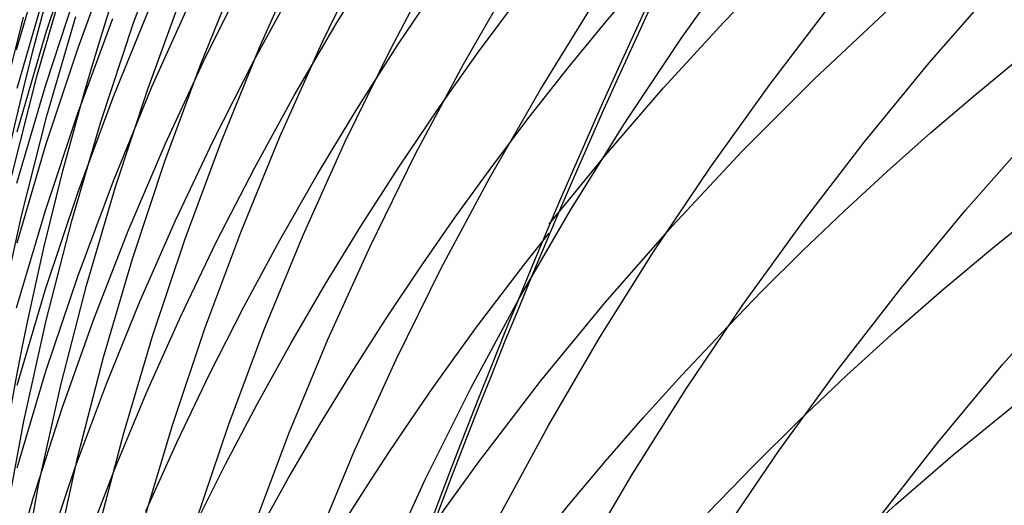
# Model space of a CAD drawing. Extents: x -383 to 1849, y -1185 to -529.
# Tile 184 of 256: x -380.59 to -375.95, y -925.91 to -923.62. Entities that reach past the tile are written whole.
import ezdxf

# ---------------------------------------------------------------- set-up
doc = ezdxf.new("R2010")
doc.units = 0
doc.layers.add('PREDEFINITO', color=7, linetype='CONTINUOUS')

msp = doc.modelspace()

# ---------------------------------------------------------------- linework, layer by layer
at = {"layer": 'PREDEFINITO'}
for p, q in [((-380.0586257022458, -923.6372629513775, 560.9767782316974), (-379.8912460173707, -923.1791958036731, 560.9241644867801)), ((-380.4703661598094, -923.6815243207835, 587.0754127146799), (-380.3188328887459, -923.2204090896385, 587.1432588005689)), ((-380.6087114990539, -923.7597074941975, 583.3704600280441), (-380.4731332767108, -923.2927217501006, 583.422029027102)), ((-380.3190282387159, -923.7503987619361, 590.8134111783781), (-380.1523689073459, -923.2971500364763, 590.8995358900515)), ((-379.4631121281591, -923.7492925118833, 555.2011641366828), (-379.2655327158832, -923.3059644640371, 555.1269637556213)), ((-379.1698877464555, -923.7284859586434, 553.245545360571), (-378.9581482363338, -923.2928178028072, 553.1653448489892)), ((-379.1024985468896, -923.6369877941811, 602.3823662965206), (-378.8964339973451, -923.3036049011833, 602.4864954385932)), ((-378.8463139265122, -923.7582630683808, 551.2877832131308), (-378.6198933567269, -923.3298474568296, 551.2018888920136)), ((-377.4753147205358, -923.706321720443, 545.2974970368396), (-377.1951810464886, -923.3127942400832, 545.2011609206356)), ((-377.2737640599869, -923.6292193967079, 610.5079868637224), (-376.9807429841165, -923.3261967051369, 610.6277710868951)), ((-379.7417183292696, -923.8302365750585, 557.153817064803), (-379.5594632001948, -923.3797618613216, 557.0860322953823)), ((-379.7179725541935, -923.7953580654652, 598.4201056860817), (-379.5169172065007, -923.393644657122, 598.5293716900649)), ((-377.8228720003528, -923.6192515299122, 608.4509257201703), (-377.6317998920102, -923.3950602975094, 608.5348954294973)), ((-380.5112412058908, -923.8793580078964, 566.707753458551), (-380.3750631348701, -923.4099502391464, 566.6792307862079)), ((-379.4897697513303, -923.8126853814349, 600.3608763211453), (-379.2885276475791, -923.4437611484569, 600.4686880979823)), ((-378.8112263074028, -923.7365917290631, 604.3438296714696), (-378.6107226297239, -923.4378944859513, 604.4433178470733)), ((-378.5019275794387, -923.8278112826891, 549.3249003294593), (-378.2615113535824, -923.4078414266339, 549.2339662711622)), ((-380.6065964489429, -923.9413003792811, 585.1831378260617), (-380.4705616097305, -923.4748655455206, 585.2429087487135)), ((-380.4711000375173, -923.9258953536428, 588.908268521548), (-380.3196417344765, -923.4662602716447, 588.9858650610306)), ((-379.9903578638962, -923.9449713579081, 559.0963281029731), (-379.8232153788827, -923.4881335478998, 559.0354546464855)), ((-376.3053441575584, -923.8220653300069, 541.2659738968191), (-375.9887578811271, -923.4594010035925, 541.1682024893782)), ((-380.1523788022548, -923.9807475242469, 594.540699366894), (-379.9708785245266, -923.5363157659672, 594.6437971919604)), ((-379.9709963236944, -923.9350837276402, 596.4585624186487), (-379.7750017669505, -923.498180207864, 596.5686938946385)), ((-378.4350024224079, -923.7764862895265, 606.3477184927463), (-378.2404671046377, -923.5137511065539, 606.4407441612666)), ((-378.1387269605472, -923.9477719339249, 547.3608823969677), (-377.885007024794, -923.5370180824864, 547.2655082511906)), ((-377.0574746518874, -923.9228112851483, 543.3293095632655), (-376.7650418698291, -923.5402737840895, 543.2301548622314)), ((-376.845733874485, -923.8962165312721, 612.5022119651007), (-376.4928307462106, -923.5646462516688, 612.640402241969)), ((-380.6957272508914, -924.0801226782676, 570.4859889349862), (-380.5754628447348, -923.6062484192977, 570.4746856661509)), ((-380.4657145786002, -924.0713407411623, 564.8281807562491), (-380.3293939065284, -923.6025697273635, 564.7910159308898)), ((-380.3215928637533, -924.0629103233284, 592.6308078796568), (-380.1553770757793, -923.6120871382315, 592.7261712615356)), ((-378.0093309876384, -923.8468754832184, 608.3655346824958), (-377.8228720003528, -923.6192515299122, 608.4509257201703)), ((-377.5577501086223, -923.939814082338, 610.3849108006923), (-377.2737640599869, -923.6292193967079, 610.5079868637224)), ((-380.210869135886, -924.0999635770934, 561.0302604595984), (-380.0586257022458, -923.6372629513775, 560.9767782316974)), ((-379.2995016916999, -923.9751550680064, 602.2765308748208), (-379.1024985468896, -923.6369877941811, 602.3823662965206)), ((-380.6064436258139, -924.1467649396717, 587.0066739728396), (-380.4703661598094, -923.6815243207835, 587.0754127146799)), ((-377.7428285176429, -924.1077980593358, 545.3968518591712), (-377.4753147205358, -923.706321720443, 545.2974970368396)), ((-380.470542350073, -924.2081899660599, 590.7261342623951), (-380.3190282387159, -923.7503987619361, 590.8134111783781)), ((-379.6461799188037, -924.1981190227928, 555.27686858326), (-379.4631121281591, -923.7492925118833, 555.2011641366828)), ((-379.3674343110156, -924.1700725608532, 553.3275047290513), (-379.1698877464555, -923.7284859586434, 553.245545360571)), ((-379.0588423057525, -924.1929897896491, 551.3756999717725), (-378.8463139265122, -923.7582630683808, 551.2877832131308)), ((-379.0042829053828, -924.0395735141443, 604.2427305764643), (-378.8112263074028, -923.7365917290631, 604.3438296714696)), ((-379.9064952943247, -924.2023220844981, 598.3091458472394), (-379.7179725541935, -923.7953580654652, 598.4201056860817)), ((-379.6802341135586, -924.1865662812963, 600.2513787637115), (-379.4897697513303, -923.8126853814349, 600.3608763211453)), ((-378.6235605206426, -924.0430405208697, 606.2531832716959), (-378.4350024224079, -923.7764862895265, 606.3477184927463)), ((-376.091173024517, -923.9735125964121, 614.601920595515), (-375.8795368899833, -923.7987486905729, 614.6784098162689)), ((-379.9091553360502, -924.2857635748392, 557.222859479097), (-379.7417183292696, -923.8302365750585, 557.153817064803)), ((-378.7287672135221, -924.2544989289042, 549.4181398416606), (-378.5019275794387, -923.8278112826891, 549.3249003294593)), ((-378.1911037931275, -924.0778281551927, 608.278761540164), (-378.0093309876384, -923.8468754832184, 608.3655346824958)), ((-376.6102348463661, -924.1938748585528, 541.3675665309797), (-376.3053441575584, -923.8220653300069, 541.2659738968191)), ((-380.6316651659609, -924.3525165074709, 566.7366026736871), (-380.5112412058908, -923.8793580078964, 566.707753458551)), ((-377.1870455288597, -924.2383190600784, 612.3592138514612), (-376.845733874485, -923.8962165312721, 612.5022119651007)), ((-380.6071017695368, -924.3896364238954, 588.8296926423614), (-380.4711000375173, -923.9258953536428, 588.908268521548)), ((-380.1524589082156, -924.3773394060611, 596.3467860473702), (-379.9709963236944, -923.9350837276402, 596.4585624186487)), ((-380.1423756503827, -924.4064258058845, 559.1582315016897), (-379.9903578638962, -923.9449713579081, 559.0963281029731)), ((-378.3791957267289, -924.3656356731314, 547.4588568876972), (-378.1387269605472, -923.9477719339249, 547.3608823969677)), ((-377.8324857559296, -924.2576781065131, 610.2586639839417), (-377.5577501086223, -923.939814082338, 610.3849108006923)), ((-377.337586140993, -924.3136894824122, 543.4318195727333), (-377.0574746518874, -923.9228112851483, 543.3293095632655)), ((-380.31903370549, -924.430116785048, 594.4361635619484), (-380.1523788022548, -923.9807475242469, 594.540699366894)), ((-379.4872742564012, -924.3178623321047, 602.1690652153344), (-379.2995016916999, -923.9751550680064, 602.2765308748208)), ((-376.2993218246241, -924.1519265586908, 614.5236874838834), (-376.091173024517, -923.9735125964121, 614.601920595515)), ((-379.1897601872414, -924.3466499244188, 604.1400837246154), (-379.0042829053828, -924.0395735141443, 604.2427305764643)), ((-378.806041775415, -924.3132709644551, 606.157189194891), (-378.6235605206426, -924.0430405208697, 606.2531832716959)), ((-380.5862828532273, -924.5438539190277, 564.8658196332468), (-380.4657145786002, -924.0713407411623, 564.8281807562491)), ((-380.4726747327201, -924.5182854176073, 592.5341934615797), (-380.3215928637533, -924.0629103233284, 592.6308078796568)), ((-378.368117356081, -924.3120055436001, 608.1906455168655), (-378.1911037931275, -924.0778281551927, 608.278761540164)), ((-380.347671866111, -924.5668409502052, 561.084561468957), (-380.210869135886, -924.0999635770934, 561.0302604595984)), ((-377.9974149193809, -924.5167789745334, 545.499116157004), (-377.7428285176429, -924.1077980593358, 545.3968518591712)), ((-379.8597132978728, -924.5651023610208, 600.1402827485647), (-379.6802341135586, -924.1865662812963, 600.2513787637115)), ((-379.5504844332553, -924.6171296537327, 553.411144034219), (-379.3674343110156, -924.1700725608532, 553.3275047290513)), ((-376.5039236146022, -924.3339081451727, 614.4437473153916), (-376.2993218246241, -924.1519265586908, 614.5236874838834)), ((-376.1328986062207, -924.5152738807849, 539.4150212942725), (-375.8153703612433, -924.153831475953, 539.3114243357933)), ((-380.6066073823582, -924.6700713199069, 590.6377886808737), (-380.470542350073, -924.2081899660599, 590.7261342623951)), ((-380.0822339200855, -924.6141691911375, 598.1965909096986), (-379.9064952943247, -924.2023220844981, 598.3091458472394)), ((-379.8144305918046, -924.6519931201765, 555.3540054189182), (-379.6461799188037, -924.1981190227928, 555.27686858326)), ((-379.2571729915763, -924.6335763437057, 551.4655515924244), (-379.0588423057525, -924.1929897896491, 551.3756999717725)), ((-376.9031250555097, -924.5743929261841, 541.4728574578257), (-376.6102348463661, -924.1938748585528, 541.3675665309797)), ((-378.9417243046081, -924.687454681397, 549.513589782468), (-378.7287672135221, -924.2544989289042, 549.4181398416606)), ((-378.0977556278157, -924.5825088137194, 610.1293674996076), (-377.8324857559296, -924.2576781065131, 610.2586639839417)), ((-377.5164391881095, -924.5904988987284, 612.2116004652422), (-377.1870455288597, -924.2383190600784, 612.3592138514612)), ((-380.0614725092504, -924.7458884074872, 557.293094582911), (-379.9091553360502, -924.2857635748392, 557.222859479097)), ((-379.6656470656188, -924.6648651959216, 602.0600453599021), (-379.4872742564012, -924.3178623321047, 602.1690652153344)), ((-378.9823465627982, -924.587034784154, 606.0597869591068), (-378.806041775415, -924.3132709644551, 606.157189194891)), ((-378.5402986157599, -924.5493036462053, 608.1012258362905), (-378.368117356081, -924.3120055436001, 608.1906455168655)), ((-377.6050715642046, -924.7124690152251, 543.537569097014), (-377.337586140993, -924.3136894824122, 543.4318195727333)), ((-379.3675259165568, -924.6576310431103, 604.0359522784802), (-379.1897601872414, -924.3466499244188, 604.1400837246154)), ((-378.6061084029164, -924.7901637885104, 547.5593300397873), (-378.3791957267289, -924.3656356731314, 547.4588568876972)), ((-376.7049187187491, -924.5193749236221, 614.362136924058), (-376.5039236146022, -924.3339081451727, 614.4437473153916)), ((-380.3190856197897, -924.8245008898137, 596.233475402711), (-380.1524589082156, -924.3773394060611, 596.3467860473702)), ((-380.2789672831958, -924.8720410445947, 559.2211072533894), (-380.1423756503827, -924.4064258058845, 559.1582315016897)), ((-380.4705389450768, -924.8839745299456, 594.3302917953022), (-380.31903370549, -924.430116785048, 594.4361635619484)), ((-375.9982528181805, -924.6877906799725, 616.4402161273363), (-375.7570317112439, -924.4940066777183, 616.5295370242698)), ((-380.6907955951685, -925.019649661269, 564.9038977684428), (-380.5862828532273, -924.5438539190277, 564.8658196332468)), ((-380.6083211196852, -924.9777656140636, 592.4364202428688), (-380.4726747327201, -924.5182854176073, 592.5341934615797)), ((-378.7075745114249, -924.7896184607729, 608.0105417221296), (-378.5402986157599, -924.5493036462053, 608.1012258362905)), ((-378.2387664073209, -924.9328201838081, 545.6041806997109), (-377.9974149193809, -924.5167789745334, 545.499116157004)), ((-376.9022474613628, -924.7082444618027, 614.2788931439), (-376.7049187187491, -924.5193749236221, 614.362136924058)), ((-376.4387672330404, -924.8857922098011, 539.5226717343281), (-376.1328986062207, -924.5152738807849, 539.4150212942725)), ((-380.4687294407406, -925.0374383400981, 561.1396315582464), (-380.347671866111, -924.5668409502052, 561.084561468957)), ((-380.0279998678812, -924.9479921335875, 600.0276755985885), (-379.8597132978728, -924.5651023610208, 600.1402827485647)), ((-379.1523752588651, -924.8641891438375, 605.9610272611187), (-378.9823465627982, -924.587034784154, 606.0597869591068)), ((-377.8335883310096, -924.9523011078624, 612.0595643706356), (-377.5164391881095, -924.5904988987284, 612.2116004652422)), ((-377.1837098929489, -924.9631828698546, 541.5817237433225), (-376.9031250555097, -924.5743929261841, 541.4728574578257)), ((-380.2449369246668, -925.0305318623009, 598.0825396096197), (-380.0822339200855, -924.6141691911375, 598.1965909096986)), ((-379.9675586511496, -925.1104639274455, 555.4325029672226), (-379.8144305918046, -924.6519931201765, 555.3540054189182)), ((-379.7187346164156, -925.0692092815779, 553.496384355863), (-379.5504844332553, -924.6171296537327, 553.411144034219)), ((-379.4410004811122, -925.0795714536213, 551.5572504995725), (-379.2571729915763, -924.6335763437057, 551.4655515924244)), ((-379.8344509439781, -925.0159192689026, 601.9495473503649), (-379.6656470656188, -924.6648651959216, 602.0600453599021)), ((-379.5374478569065, -924.9723269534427, 603.9303994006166), (-379.3675259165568, -924.6576310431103, 604.0359522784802)), ((-379.140492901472, -925.126228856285, 549.6111551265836), (-378.9417243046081, -924.687454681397, 549.513589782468)), ((-376.2350516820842, -924.8862414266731, 616.3485521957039), (-375.9982528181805, -924.6877906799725, 616.4402161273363)), ((-377.8596261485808, -925.1187105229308, 543.6464423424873), (-377.6050715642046, -924.7124690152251, 543.537569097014)), ((-377.095850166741, -924.9004343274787, 614.1940528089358), (-376.9022474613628, -924.7082444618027, 614.2788931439)), ((-380.1983681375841, -925.2101566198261, 557.3644574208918), (-380.0614725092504, -924.7458884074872, 557.293094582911)), ((-378.8698719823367, -925.0328459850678, 607.9186323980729), (-378.7075745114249, -924.7896184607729, 608.0105417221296)), ((-378.8191600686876, -925.220910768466, 547.6622001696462), (-378.6061084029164, -924.7901637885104, 547.5593300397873)), ((-380.4705725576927, -925.276121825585, 596.1187411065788), (-380.3190856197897, -924.8245008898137, 596.233475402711)), ((-380.6065902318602, -925.341871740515, 594.2231860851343), (-380.4705389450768, -924.8839745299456, 594.3302917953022)), ((-380.3998313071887, -925.341361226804, 559.2848977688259), (-380.2789672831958, -924.8720410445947, 559.2211072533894)), ((-379.3160282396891, -925.1445912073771, 605.8609607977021), (-379.1523752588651, -924.8641891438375, 605.9610272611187)), ((-375.9582252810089, -925.2432896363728, 537.5767688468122), (-375.6401978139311, -924.8838949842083, 537.4675973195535)), ((-377.2856671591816, -925.095862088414, 614.1076527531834), (-377.095850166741, -924.9004343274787, 614.1940528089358)), ((-376.7326676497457, -925.2649480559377, 539.6342442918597), (-376.4387672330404, -924.8857922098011, 539.5226717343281)), ((-376.4673420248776, -925.0892407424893, 616.2546008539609), (-376.2350516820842, -924.8862414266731, 616.3485521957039)), ((-380.1848863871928, -925.3349341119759, 599.913644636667), (-380.0279998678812, -924.9479921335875, 600.0276755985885)), ((-379.6993937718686, -925.2905477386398, 603.8234882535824), (-379.5374478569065, -924.9723269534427, 603.9303994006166)), ((-378.4665754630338, -925.3554774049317, 545.7119362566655), (-378.2387664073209, -924.9328201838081, 545.6041806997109)), ((-378.1381664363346, -925.3232707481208, 611.903298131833), (-377.8335883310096, -924.9523011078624, 612.0595643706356)), ((-377.451684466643, -925.3598080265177, 541.6940424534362), (-377.1837098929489, -924.9631828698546, 541.5817237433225)), ((-379.9935167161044, -925.3707801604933, 601.8376472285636), (-379.8344509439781, -925.0159192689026, 601.9495473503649)), ((-380.5737374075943, -925.5112990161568, 561.1954210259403), (-380.4687294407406, -925.0374383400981, 561.1396315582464)), ((-380.3943528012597, -925.4510425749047, 597.9670906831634), (-380.2449369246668, -925.0305318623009, 598.0825396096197)), ((-379.8718813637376, -925.5258634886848, 553.583146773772), (-379.7187346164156, -925.0692092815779, 553.496384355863)), ((-379.0271179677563, -925.2788822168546, 607.825537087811), (-378.8698719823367, -925.0328459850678, 607.9186323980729)), ((-380.1052586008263, -925.5730805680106, 555.5122895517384), (-379.9675586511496, -925.1104639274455, 555.4325029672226)), ((-379.6100192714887, -925.5305238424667, 551.6507091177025), (-379.4410004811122, -925.0795714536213, 551.5572504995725)), ((-377.4716387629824, -925.2944453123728, 614.0197298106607), (-377.2856671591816, -925.095862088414, 614.1076527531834)), ((-376.6950375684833, -925.2966704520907, 616.1584177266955), (-376.4673420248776, -925.0892407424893, 616.2546008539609)), ((-379.4732058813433, -925.428098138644, 605.7596382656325), (-379.3160282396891, -925.1445912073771, 605.8609607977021)), ((-379.3247670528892, -925.5703717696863, 549.7107408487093), (-379.140492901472, -925.126228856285, 549.6111551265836)), ((-378.1009451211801, -925.5319746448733, 543.7583235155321), (-377.8596261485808, -925.1187105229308, 543.6464423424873)), ((-380.3195405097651, -925.6781137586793, 557.4368830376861), (-380.1983681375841, -925.2101566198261, 557.3644574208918)), ((-379.01804580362, -925.6574311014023, 547.7673655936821), (-378.8191600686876, -925.220910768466, 547.6622001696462)), ((-376.2646281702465, -925.611669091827, 537.6902184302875), (-375.9582252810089, -925.2432896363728, 537.5767688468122)), ((-380.6066158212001, -925.7317558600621, 596.0026937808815), (-380.4705725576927, -925.276121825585, 596.1187411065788)), ((-379.8532314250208, -925.6121034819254, 603.7152819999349), (-379.6993937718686, -925.2905477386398, 603.8234882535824)), ((-379.1792394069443, -925.5276231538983, 607.7312950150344), (-379.0271179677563, -925.2788822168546, 607.825537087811)), ((-377.6537053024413, -925.4961015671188, 613.9303208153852), (-377.4716387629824, -925.2944453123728, 614.0197298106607)), ((-377.0142912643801, -925.6523030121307, 539.7496076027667), (-376.7326676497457, -925.2649480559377, 539.6342442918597)), ((-376.9180520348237, -925.5084123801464, 616.0600584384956), (-376.6950375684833, -925.2966704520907, 616.1584177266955)), ((-380.504666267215, -925.8139305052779, 559.3495454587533), (-380.3998313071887, -925.341361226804, 559.2848977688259)), ((-380.3301654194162, -925.7256268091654, 599.7982771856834), (-380.1848863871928, -925.3349341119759, 599.913644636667)), ((-378.4298469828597, -925.7029528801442, 611.7429943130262), (-378.1381664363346, -925.3232707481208, 611.903298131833)), ((-380.1426752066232, -925.7292034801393, 601.7244210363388), (-379.9935167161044, -925.3707801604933, 601.8376472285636)), ((-378.6805345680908, -925.7843063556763, 545.8222735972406), (-378.4665754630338, -925.3554774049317, 545.7119362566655)), ((-377.7067438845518, -925.7638317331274, 541.8096906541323), (-377.451684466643, -925.3598080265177, 541.6940424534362)), ((-379.6238085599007, -925.7145671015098, 605.657110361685), (-379.4732058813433, -925.428098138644, 605.7596382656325)), ((-380.5302300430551, -925.8753338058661, 597.8503428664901), (-380.3943528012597, -925.4510425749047, 597.9670906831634)), ((-376.191911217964, -925.6711368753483, 618.1507112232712), (-375.9147446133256, -925.4437962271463, 618.2611340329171)), ((-380.6623913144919, -925.987966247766, 561.2518801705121), (-380.5737374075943, -925.5112990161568, 561.1954210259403)), ((-380.0096211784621, -925.9866443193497, 553.6713523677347), (-379.8718813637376, -925.5258634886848, 553.583146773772)), ((-379.7639238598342, -925.9859822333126, 551.7458398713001), (-379.6100192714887, -925.5305238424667, 551.6507091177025)), ((-379.3261632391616, -925.7789647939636, 607.6359454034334), (-379.1792394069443, -925.5276231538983, 607.7312950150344)), ((-378.328723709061, -925.9518220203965, 543.8730968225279), (-378.1009451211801, -925.5319746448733, 543.7583235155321)), ((-377.831807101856, -925.7007484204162, 613.8394626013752), (-377.6537053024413, -925.4961015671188, 613.9303208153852)), ((-377.1362991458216, -925.7243483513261, 615.9595786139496), (-376.9180520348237, -925.5084123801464, 616.0600584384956)), ((-380.2272249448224, -926.0393921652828, 555.5932934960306), (-380.1052586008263, -925.5730805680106, 555.5122895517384)), ((-379.494240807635, -926.0194337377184, 549.8122519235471), (-379.3247670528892, -925.5703717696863, 549.7107408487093)), ((-379.9988285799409, -925.9368042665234, 603.6058438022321), (-379.8532314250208, -925.6121034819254, 603.7152819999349)), ((-376.5590963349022, -925.9885984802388, 537.8078080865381), (-376.2646281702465, -925.611669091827, 537.6902184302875)), ((-379.2024606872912, -926.0992792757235, 547.8747246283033), (-379.01804580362, -925.6574311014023, 547.7673655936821)), ((-377.283329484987, -926.0474186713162, 539.868630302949), (-377.0142912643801, -925.6523030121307, 539.7496076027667)), ((-376.4629766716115, -925.9046193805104, 618.037049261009), (-376.191911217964, -925.6711368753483, 618.1507112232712)), ((-380.4246879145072, -926.14930537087, 557.5103064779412), (-380.3195405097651, -925.6781137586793, 557.4368830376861)), ((-379.7677366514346, -926.0038552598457, 605.553427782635), (-379.6238085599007, -925.7145671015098, 605.657110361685)), ((-378.7083034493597, -926.0908925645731, 611.5788454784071), (-378.4298469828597, -925.7029528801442, 611.7429943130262)), ((-378.0058844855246, -925.9083034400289, 613.7471920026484), (-377.831807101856, -925.7007484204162, 613.8394626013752)), ((-380.4636295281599, -926.1197687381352, 599.681660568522), (-380.3301654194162, -925.7256268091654, 599.7982771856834)), ((-380.2817572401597, -926.0909448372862, 601.609944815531), (-380.1426752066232, -925.7292034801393, 601.7244210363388)), ((-377.9485832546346, -926.1748173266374, 541.9285454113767), (-377.7067438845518, -925.7638317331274, 541.8096906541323)), ((-377.3496926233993, -925.944360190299, 615.8570338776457), (-377.1362991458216, -925.7243483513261, 615.9595786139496)), ((-379.4678164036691, -926.0328031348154, 607.5395274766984), (-379.3261632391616, -925.7789647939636, 607.6359454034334)), ((-378.8803362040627, -926.2188627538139, 545.9350834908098), (-378.6805345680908, -925.7843063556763, 545.8222735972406)), ((-380.5931707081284, -926.2892930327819, 559.4149927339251), (-380.504666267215, -925.8139305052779, 559.3495454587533)), ((-380.6523171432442, -926.3030380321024, 597.7323948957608), (-380.5302300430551, -925.8753338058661, 597.8503428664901)), ((-376.7278053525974, -926.1440587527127, 617.9202396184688), (-376.4629766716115, -925.9046193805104, 618.037049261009)), ((-378.1758777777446, -926.118684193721, 613.6535458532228), (-378.0058844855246, -925.9083034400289, 613.7471920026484))]:
    msp.add_line(p, q, dxfattribs=at)
at = {"layer": 'PREDEFINITO', "extrusion": (0.001264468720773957, -0.04270824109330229, -0.9990867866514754)}
msp.add_arc((-393.2928103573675, 939.7258840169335, -529.1006830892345), 14.99743669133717, 125.1953050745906, 297.2997336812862, dxfattribs=at)
at = {"layer": 'PREDEFINITO', "extrusion": (0.01527697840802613, -0.1016941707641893, -0.9946984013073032)}
msp.add_arc((-499.6835238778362, 916.7769292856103, -471.7843781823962), 14.99696096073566, 132.0550495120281, 314.6365593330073, dxfattribs=at)
at = {"layer": 'PREDEFINITO', "extrusion": (0.8250090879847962, 0.1847436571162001, 0.5340690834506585)}
msp.add_arc((-856.4008357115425, 793.3648545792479, -156.8894206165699), 45.87644911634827, 25.80952451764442, 44.26709331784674, dxfattribs=at)
at = {"layer": 'PREDEFINITO', "extrusion": (0.8250090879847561, 0.1847436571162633, 0.5340690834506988)}
msp.add_arc((-856.4428941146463, 793.3698844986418, -156.8973830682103), 45.8764491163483, 25.80952451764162, 44.26709331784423, dxfattribs=at)
at = {"layer": 'PREDEFINITO', "extrusion": (-0.0168226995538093, 0.3816109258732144, -0.9241699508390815)}
msp.add_arc((406.8374188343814, -614.6670578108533, -910.3498372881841), 14.9620152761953, 305.7136932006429, 39.0797147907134, dxfattribs=at)

doc.saveas('drawing.dxf')
